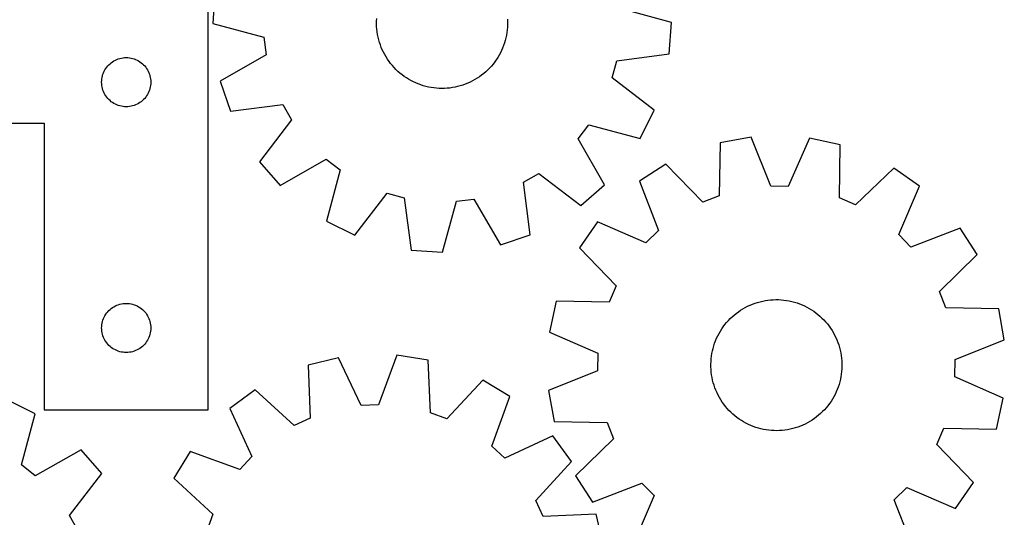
# Model space of a CAD drawing. Header units: millimetres. Extents: x 7 to 1243, y 7 to 1293.
# Tile 10 of 20: x 883 to 1243, y 564 to 746. Entities that reach past the tile are written whole.
import ezdxf

# ---------------------------------------------------------------- set-up
doc = ezdxf.new("R2010")
doc.units = ezdxf.units.MM
doc.layers.add('CUT', color=7, linetype='CONTINUOUS', true_color=0x000000)

msp = doc.modelspace()

# ---------------------------------------------------------------- linework, layer by layer
at = {"layer": 'CUT'}
for p, q in [((954.018619, 756.081175), (953.249421, 744.57058)), ((951.545162, 603.041051), (951.545162, 753.041051)), ((1121.249086, 744.905954), (1102.556885, 750.009289)), ((953.249421, 744.57058), (971.941622, 739.467245)), ((1013.252141, 744.366012), (1013.256927, 745.34513)), ((1013.287295, 743.387514), (1013.252141, 744.366012)), ((1013.256927, 745.34513), (1013.301647, 746.323238)), ((1013.362331, 742.411263), (1013.287295, 743.387514)), ((1061.19686, 743.153296), (1061.112282, 742.177826)), ((1061.24158, 744.131404), (1061.19686, 743.153296)), ((1061.211212, 746.08902), (1061.246366, 745.110522)), ((1061.246366, 745.110522), (1061.24158, 744.131404)), ((1120.479887, 733.395359), (1121.249086, 744.905954)), ((971.941622, 739.467245), (972.772747, 733.091359)), ((1013.477125, 741.438886), (1013.362331, 742.411263)), ((1013.631485, 740.472), (1013.477125, 741.438886)), ((1013.825155, 739.512215), (1013.631485, 740.472)), ((1014.057812, 738.561128), (1013.825155, 739.512215)), ((1060.82418, 740.241287), (1060.621136, 739.283441)), ((1060.987987, 741.206617), (1060.82418, 740.241287)), ((1061.112282, 742.177826), (1060.987987, 741.206617)), ((1014.329069, 737.620323), (1014.057812, 738.561128)), ((1014.638474, 736.691365), (1014.329069, 737.620323)), ((1014.985512, 735.7758), (1014.638474, 736.691365)), ((1059.780276, 736.470678), (1059.424302, 735.558549)), ((1060.098749, 737.396567), (1059.780276, 736.470678)), ((1060.379191, 738.334675), (1060.098749, 737.396567)), ((1060.621136, 739.283441), (1060.379191, 738.334675)), ((972.772747, 733.091359), (956.013431, 723.366763)), ((1015.369606, 734.875152), (1014.985512, 735.7758)), ((1015.790117, 733.99092), (1015.369606, 734.875152)), ((1016.246345, 733.124576), (1015.790117, 733.99092)), ((1016.737529, 732.277562), (1016.246345, 733.124576)), ((1017.262854, 731.451287), (1016.737529, 732.277562)), ((1058.137608, 732.91978), (1057.638166, 732.077609)), ((1058.602284, 733.781622), (1058.137608, 732.91978)), ((1059.03142, 734.6617), (1058.602284, 733.781622)), ((1059.424302, 735.558549), (1059.03142, 734.6617)), ((1101.274857, 730.824516), (1120.479887, 733.395359)), ((914.404982, 728.519903), (914.778604, 728.975163)), ((914.778604, 728.975163), (915.181201, 729.405012)), ((915.181201, 729.405012), (915.61105, 729.807609)), ((915.61105, 729.807609), (916.066309, 730.181231)), ((916.066309, 730.181231), (916.54503, 730.524277)), ((916.54503, 730.524277), (917.045162, 730.835279)), ((917.045162, 730.835279), (917.564564, 731.112905)), ((917.564564, 731.112905), (918.101011, 731.355966)), ((918.101011, 731.355966), (918.652207, 731.563422)), ((918.652207, 731.563422), (919.215791, 731.734383)), ((919.215791, 731.734383), (919.789349, 731.868118)), ((919.789349, 731.868118), (920.370426, 731.964054)), ((920.370426, 731.964054), (920.956534, 732.021781)), ((920.956534, 732.021781), (921.545162, 732.041051)), ((921.545162, 732.041051), (922.13379, 732.021781)), ((922.13379, 732.021781), (922.719898, 731.964054)), ((922.719898, 731.964054), (923.300975, 731.868118)), ((923.300975, 731.868118), (923.874533, 731.734383)), ((923.874533, 731.734383), (924.438117, 731.563422)), ((924.438117, 731.563422), (924.989313, 731.355966)), ((924.989313, 731.355966), (925.52576, 731.112905)), ((925.52576, 731.112905), (926.045162, 730.835279)), ((926.045162, 730.835279), (926.545294, 730.524277)), ((926.545294, 730.524277), (927.024015, 730.181231)), ((927.024015, 730.181231), (927.479274, 729.807609)), ((927.479274, 729.807609), (927.909123, 729.405012)), ((927.909123, 729.405012), (928.31172, 728.975163)), ((928.31172, 728.975163), (928.685342, 728.519903)), ((1017.821443, 730.647128), (1017.262854, 731.451287)), ((1018.412369, 729.866422), (1017.821443, 730.647128)), ((1019.034647, 729.110468), (1018.412369, 729.866422)), ((1019.687241, 728.380526), (1019.034647, 729.110468)), ((1055.310193, 728.933126), (1054.650493, 728.209599)), ((1055.939832, 729.682959), (1055.310193, 728.933126)), ((1056.538362, 730.457851), (1055.939832, 729.682959)), ((1057.104788, 731.25651), (1056.538362, 730.457851)), ((1057.638166, 732.077609), (1057.104788, 731.25651)), ((1099.60277, 724.615908), (1101.274857, 730.824516)), ((912.718094, 724.796863), (912.85183, 725.370422)), ((912.85183, 725.370422), (913.022791, 725.934006)), ((913.022791, 725.934006), (913.230246, 726.485201)), ((913.230246, 726.485201), (913.473307, 727.021649)), ((913.473307, 727.021649), (913.750933, 727.541051)), ((913.750933, 727.541051), (914.061935, 728.041183)), ((914.061935, 728.041183), (914.404982, 728.519903)), ((928.685342, 728.519903), (929.028389, 728.041183)), ((929.028389, 728.041183), (929.339391, 727.541051)), ((929.339391, 727.541051), (929.617017, 727.021649)), ((929.617017, 727.021649), (929.860078, 726.485201)), ((929.860078, 726.485201), (930.067533, 725.934006)), ((930.067533, 725.934006), (930.238494, 725.370422)), ((930.238494, 725.370422), (930.37223, 724.796863)), ((1020.369065, 727.677809), (1019.687241, 728.380526)), ((1021.078985, 727.003487), (1020.369065, 727.677809)), ((1021.815818, 726.358684), (1021.078985, 727.003487)), ((1022.578339, 725.744471), (1021.815818, 726.358684)), ((1023.365278, 725.161872), (1022.578339, 725.744471)), ((1024.175326, 724.611856), (1023.365278, 725.161872)), ((1050.941162, 725.027061), (1050.125775, 724.484991)), ((1051.733759, 725.601938), (1050.941162, 725.027061)), ((1052.502249, 726.208666), (1051.733759, 725.601938)), ((1053.245352, 726.846234), (1052.502249, 726.208666)), ((1053.961831, 727.513582), (1053.245352, 726.846234)), ((1054.650493, 728.209599), (1053.961831, 727.513582)), ((912.545162, 723.041051), (912.564432, 723.629679)), ((912.564432, 722.452422), (912.545162, 723.041051)), ((912.564432, 723.629679), (912.622158, 724.215786)), ((912.622158, 721.866315), (912.564432, 722.452422)), ((912.622158, 724.215786), (912.718094, 724.796863)), ((912.718094, 721.285238), (912.622158, 721.866315)), ((930.37223, 724.796863), (930.468166, 724.215786)), ((930.468166, 721.866315), (930.37223, 721.285238)), ((930.468166, 724.215786), (930.525892, 723.629679)), ((930.525892, 722.452422), (930.468166, 721.866315)), ((930.525892, 723.629679), (930.545162, 723.041051)), ((930.545162, 723.041051), (930.525892, 722.452422)), ((956.013431, 723.366763), (959.707698, 712.438)), ((1025.007134, 724.095338), (1024.175326, 724.611856)), ((1025.859318, 723.613179), (1025.007134, 724.095338)), ((1026.730459, 723.166179), (1025.859318, 723.613179)), ((1027.619107, 722.755085), (1026.730459, 723.166179)), ((1028.523785, 722.380579), (1027.619107, 722.755085)), ((1029.442984, 722.043286), (1028.523785, 722.380579)), ((1030.375177, 721.743766), (1029.442984, 722.043286)), ((1031.318811, 721.482518), (1030.375177, 721.743766)), ((1032.272315, 721.259977), (1031.318811, 721.482518)), ((1042.952035, 721.425646), (1041.9964, 721.212439)), ((1043.898178, 721.677655), (1042.952035, 721.425646)), ((1044.833255, 721.968047), (1043.898178, 721.677655)), ((1045.755708, 722.296337), (1044.833255, 721.968047)), ((1046.664004, 722.661979), (1045.755708, 722.296337)), ((1047.556629, 723.064366), (1046.664004, 722.661979)), ((1048.432099, 723.502826), (1047.556629, 723.064366)), ((1049.288957, 723.976631), (1048.432099, 723.502826)), ((1050.125775, 724.484991), (1049.288957, 723.976631)), ((1114.919151, 712.747845), (1099.60277, 724.615908)), ((912.85183, 720.711679), (912.718094, 721.285238)), ((913.022791, 720.148095), (912.85183, 720.711679)), ((913.230246, 719.5969), (913.022791, 720.148095)), ((913.473307, 719.060452), (913.230246, 719.5969)), ((913.750933, 718.541051), (913.473307, 719.060452)), ((914.061935, 718.040918), (913.750933, 718.541051)), ((914.404982, 717.562198), (914.061935, 718.040918)), ((929.028389, 718.040918), (928.685342, 717.562198)), ((929.339391, 718.541051), (929.028389, 718.040918)), ((929.617017, 719.060452), (929.339391, 718.541051)), ((929.860078, 719.5969), (929.617017, 719.060452)), ((930.067533, 720.148095), (929.860078, 719.5969)), ((930.238494, 720.711679), (930.067533, 720.148095)), ((930.37223, 721.285238), (930.238494, 720.711679)), ((1033.234103, 721.076514), (1032.272315, 721.259977)), ((1034.202574, 720.932433), (1033.234103, 721.076514)), ((1035.176116, 720.827974), (1034.202574, 720.932433)), ((1036.153108, 720.763312), (1035.176116, 720.827974)), ((1037.131925, 720.738554), (1036.153108, 720.763312)), ((1038.110937, 720.753741), (1037.131925, 720.738554)), ((1039.088515, 720.808847), (1038.110937, 720.753741)), ((1040.063031, 720.903782), (1039.088515, 720.808847)), ((1041.032865, 721.038387), (1040.063031, 720.903782)), ((1041.9964, 721.212439), (1041.032865, 721.038387)), ((914.778604, 717.106938), (914.404982, 717.562198)), ((915.181201, 716.677089), (914.778604, 717.106938)), ((915.61105, 716.274492), (915.181201, 716.677089)), ((916.066309, 715.90087), (915.61105, 716.274492)), ((916.54503, 715.557824), (916.066309, 715.90087)), ((917.045162, 715.246822), (916.54503, 715.557824)), ((917.564564, 714.969196), (917.045162, 715.246822)), ((918.101011, 714.726135), (917.564564, 714.969196)), ((918.652207, 714.518679), (918.101011, 714.726135)), ((919.215791, 714.347718), (918.652207, 714.518679)), ((919.789349, 714.213983), (919.215791, 714.347718)), ((920.370426, 714.118047), (919.789349, 714.213983)), ((923.300975, 714.213983), (922.719898, 714.118047)), ((923.874533, 714.347718), (923.300975, 714.213983)), ((924.438117, 714.518679), (923.874533, 714.347718)), ((924.989313, 714.726135), (924.438117, 714.518679)), ((925.52576, 714.969196), (924.989313, 714.726135)), ((926.045162, 715.246822), (925.52576, 714.969196)), ((926.545294, 715.557824), (926.045162, 715.246822)), ((927.024015, 715.90087), (926.545294, 715.557824)), ((927.479274, 716.274492), (927.024015, 715.90087)), ((927.909123, 716.677089), (927.479274, 716.274492)), ((928.31172, 717.106938), (927.909123, 716.677089)), ((928.685342, 717.562198), (928.31172, 717.106938)), ((959.707698, 712.438), (978.930002, 714.876329)), ((978.930002, 714.876329), (982.137807, 709.303836)), ((920.956534, 714.06032), (920.370426, 714.118047)), ((921.545162, 714.041051), (920.956534, 714.06032)), ((922.13379, 714.06032), (921.545162, 714.041051)), ((922.719898, 714.118047), (922.13379, 714.06032)), ((1109.80359, 702.407802), (1114.919151, 712.747845)), ((771.545162, 708.041051), (891.545162, 708.041051)), ((891.545162, 708.041051), (891.545162, 603.041051)), ((982.137807, 709.303836), (970.37566, 693.905969)), ((1087.155898, 702.285974), (1091.076636, 707.3821)), ((1091.076636, 707.3821), (1109.80359, 702.407802)), ((1096.764677, 685.459988), (1087.155898, 702.285974)), ((1139.116188, 700.851416), (1138.719603, 681.479138)), ((1150.467456, 702.909133), (1139.116188, 700.851416)), ((1157.638823, 684.908746), (1150.467456, 702.909133)), ((1171.847567, 702.545196), (1164.06772, 684.799312)), ((1183.122225, 700.102337), (1171.847567, 702.545196)), ((1182.859255, 680.727785), (1183.122225, 700.102337)), ((970.37566, 693.905969), (977.970975, 685.222843)), ((977.970975, 685.222843), (994.79696, 694.831622)), ((994.79696, 694.831622), (999.893086, 690.910884)), ((1119.224269, 693.005835), (1109.524519, 686.760811)), ((1132.738198, 679.12001), (1119.224269, 693.005835)), ((999.893086, 690.910884), (994.918788, 672.183931)), ((1067.111192, 686.419016), (1072.683685, 689.626821)), ((1072.683685, 689.626821), (1088.081552, 677.864674)), ((1202.735599, 691.584289), (1188.756902, 678.166449)), ((1212.217183, 685.012756), (1202.735599, 691.584289)), ((1069.54952, 667.196712), (1067.111192, 686.419016)), ((1088.081552, 677.864674), (1096.764677, 685.459988)), ((1109.524519, 686.760811), (1116.571571, 668.711393)), ((1005.258832, 667.06837), (1017.126895, 682.38475)), ((1017.126895, 682.38475), (1023.335503, 680.712663)), ((1164.06772, 684.799312), (1157.638823, 684.908746)), ((1204.55991, 667.213639), (1212.217183, 685.012756)), ((1023.335503, 680.712663), (1025.906345, 661.507633)), ((1037.41694, 660.738434), (1042.520276, 679.430636)), ((1042.520276, 679.430636), (1048.896162, 680.26176)), ((1048.896162, 680.26176), (1058.620757, 663.502445)), ((1138.719603, 681.479138), (1132.738198, 679.12001)), ((1188.756902, 678.166449), (1182.859255, 680.727785)), ((994.918788, 672.183931), (1005.258832, 667.06837)), ((1094.149156, 671.900131), (1087.577623, 662.418547)), ((1111.948274, 664.242858), (1094.149156, 671.900131)), ((1116.571571, 668.711393), (1111.948274, 664.242858)), ((1227.077863, 669.637393), (1209.028445, 662.590341)), ((1233.322887, 659.937643), (1227.077863, 669.637393)), ((1058.620757, 663.502445), (1069.54952, 667.196712)), ((1209.028445, 662.590341), (1204.55991, 667.213639)), ((1025.906345, 661.507633), (1037.41694, 660.738434)), ((1087.577623, 662.418547), (1100.995463, 648.43985)), ((1219.437062, 646.423714), (1233.322887, 659.937643)), ((1100.995463, 648.43985), (1098.434127, 642.542202)), ((1221.796191, 640.44231), (1219.437062, 646.423714)), ((1079.059575, 642.805172), (1076.616716, 631.530515)), ((1098.434127, 642.542202), (1079.059575, 642.805172)), ((1150.976505, 641.765443), (1151.895138, 642.104279)), ((1151.895138, 642.104279), (1152.826826, 642.405363)), ((1152.826826, 642.405363), (1153.77002, 642.668194)), ((1153.77002, 642.668194), (1154.72315, 642.892334)), ((1154.72315, 642.892334), (1155.684629, 643.077412)), ((1155.684629, 643.077412), (1156.652857, 643.223118)), ((1156.652857, 643.223118), (1157.626222, 643.32921)), ((1157.626222, 643.32921), (1158.603104, 643.395512)), ((1158.603104, 643.395512), (1159.581878, 643.421912)), ((1159.581878, 643.421912), (1160.560914, 643.408369)), ((1160.560914, 643.408369), (1161.538583, 643.354902)), ((1161.538583, 643.354902), (1162.513257, 643.261603)), ((1162.513257, 643.261603), (1163.483315, 643.128626)), ((1163.483315, 643.128626), (1164.447142, 642.956192)), ((1164.447142, 642.956192), (1165.403133, 642.744588)), ((1165.403133, 642.744588), (1166.349697, 642.494167)), ((1166.349697, 642.494167), (1167.28526, 642.205345)), ((1167.28526, 642.205345), (1168.208263, 641.878604)), ((914.061935, 638.041183), (914.404982, 638.519903)), ((914.404982, 638.519903), (914.778604, 638.975163)), ((914.778604, 638.975163), (915.181201, 639.405012)), ((915.181201, 639.405012), (915.61105, 639.807609)), ((915.61105, 639.807609), (916.066309, 640.181231)), ((916.066309, 640.181231), (916.54503, 640.524277)), ((916.54503, 640.524277), (917.045162, 640.835279)), ((917.045162, 640.835279), (917.564564, 641.112905)), ((917.564564, 641.112905), (918.101011, 641.355966)), ((918.101011, 641.355966), (918.652207, 641.563422)), ((918.652207, 641.563422), (919.215791, 641.734383)), ((919.215791, 641.734383), (919.789349, 641.868118)), ((919.789349, 641.868118), (920.370426, 641.964054)), ((920.370426, 641.964054), (920.956534, 642.021781)), ((920.956534, 642.021781), (921.545162, 642.041051)), ((921.545162, 642.041051), (922.13379, 642.021781)), ((922.13379, 642.021781), (922.719898, 641.964054)), ((922.719898, 641.964054), (923.300975, 641.868118)), ((923.300975, 641.868118), (923.874533, 641.734383)), ((923.874533, 641.734383), (924.438117, 641.563422)), ((924.438117, 641.563422), (924.989313, 641.355966)), ((924.989313, 641.355966), (925.52576, 641.112905)), ((925.52576, 641.112905), (926.045162, 640.835279)), ((926.045162, 640.835279), (926.545294, 640.524277)), ((926.545294, 640.524277), (927.024015, 640.181231)), ((927.024015, 640.181231), (927.479274, 639.807609)), ((927.479274, 639.807609), (927.909123, 639.405012)), ((927.909123, 639.405012), (928.31172, 638.975163)), ((928.31172, 638.975163), (928.685342, 638.519903)), ((928.685342, 638.519903), (929.028389, 638.041183)), ((1145.036713, 638.391578), (1145.822674, 638.975497)), ((1145.822674, 638.975497), (1146.631797, 639.526872)), ((1146.631797, 639.526872), (1147.462737, 640.044785)), ((1147.462737, 640.044785), (1148.314111, 640.528374)), ((1148.314111, 640.528374), (1149.1845, 640.976835)), ((1149.1845, 640.976835), (1150.072458, 641.38942)), ((1150.072458, 641.38942), (1150.976505, 641.765443)), ((1168.208263, 641.878604), (1169.117171, 641.514486)), ((1169.117171, 641.514486), (1170.010471, 641.113599)), ((1170.010471, 641.113599), (1170.886675, 640.676608)), ((1170.886675, 640.676608), (1171.744327, 640.204242)), ((1171.744327, 640.204242), (1172.581997, 639.697287)), ((1172.581997, 639.697287), (1173.398292, 639.156586)), ((1173.398292, 639.156586), (1174.191853, 638.58304)), ((1174.191853, 638.58304), (1174.96136, 637.977602)), ((1241.168468, 640.045724), (1221.796191, 640.44231)), ((1243.226185, 628.694456), (1241.168468, 640.045724)), ((912.718094, 634.796863), (912.85183, 635.370422)), ((912.85183, 635.370422), (913.022791, 635.934006)), ((913.022791, 635.934006), (913.230246, 636.485201)), ((913.230246, 636.485201), (913.473307, 637.021649)), ((913.473307, 637.021649), (913.750933, 637.541051)), ((913.750933, 637.541051), (914.061935, 638.041183)), ((929.028389, 638.041183), (929.339391, 637.541051)), ((929.339391, 637.541051), (929.617017, 637.021649)), ((929.617017, 637.021649), (929.860078, 636.485201)), ((929.860078, 636.485201), (930.067533, 635.934006)), ((930.067533, 635.934006), (930.238494, 635.370422)), ((930.238494, 635.370422), (930.37223, 634.796863)), ((1140.877666, 634.262643), (1141.498675, 635.019639)), ((1141.498675, 635.019639), (1142.150043, 635.750676)), ((1142.150043, 635.750676), (1142.830687, 636.454536)), ((1142.830687, 636.454536), (1143.539474, 637.130048)), ((1143.539474, 637.130048), (1144.275224, 637.776087)), ((1144.275224, 637.776087), (1145.036713, 638.391578)), ((1174.96136, 637.977602), (1175.705532, 637.341282)), ((1175.705532, 637.341282), (1176.42313, 636.675137)), ((1176.42313, 636.675137), (1177.112959, 635.980277)), ((1177.112959, 635.980277), (1177.773872, 635.257858)), ((1177.773872, 635.257858), (1178.404768, 634.509083)), ((912.545162, 633.041051), (912.564432, 633.629679)), ((912.564432, 632.452422), (912.545162, 633.041051)), ((912.564432, 633.629679), (912.622158, 634.215786)), ((912.622158, 631.866315), (912.564432, 632.452422)), ((912.622158, 634.215786), (912.718094, 634.796863)), ((912.718094, 631.285238), (912.622158, 631.866315)), ((912.85183, 630.711679), (912.718094, 631.285238)), ((930.37223, 631.285238), (930.238494, 630.711679)), ((930.37223, 634.796863), (930.468166, 634.215786)), ((930.468166, 631.866315), (930.37223, 631.285238)), ((930.468166, 634.215786), (930.525892, 633.629679)), ((930.525892, 632.452422), (930.468166, 631.866315)), ((930.525892, 633.629679), (930.545162, 633.041051)), ((930.545162, 633.041051), (930.525892, 632.452422)), ((1076.616716, 631.530515), (1094.3626, 623.750668)), ((1138.717113, 631.000858), (1139.206876, 631.848695)), ((1139.206876, 631.848695), (1139.730813, 632.67585)), ((1139.730813, 632.67585), (1140.288052, 633.480946)), ((1140.288052, 633.480946), (1140.877666, 634.262643)), ((1178.404768, 634.509083), (1179.004598, 633.735197)), ((1179.004598, 633.735197), (1179.572364, 632.937489)), ((1179.572364, 632.937489), (1180.107119, 632.117287)), ((1180.107119, 632.117287), (1180.607974, 631.275955)), ((1180.607974, 631.275955), (1181.074096, 630.414894)), ((913.022791, 630.148095), (912.85183, 630.711679)), ((913.230246, 629.5969), (913.022791, 630.148095)), ((913.473307, 629.060452), (913.230246, 629.5969)), ((913.750933, 628.541051), (913.473307, 629.060452)), ((914.061935, 628.040918), (913.750933, 628.541051)), ((914.404982, 627.562198), (914.061935, 628.040918)), ((929.028389, 628.040918), (928.685342, 627.562198)), ((929.339391, 628.541051), (929.028389, 628.040918)), ((929.617017, 629.060452), (929.339391, 628.541051)), ((929.860078, 629.5969), (929.617017, 629.060452)), ((930.067533, 630.148095), (929.860078, 629.5969)), ((930.238494, 630.711679), (930.067533, 630.148095)), ((1137.11523, 627.431376), (1137.460732, 628.347522)), ((1137.460732, 628.347522), (1137.843314, 629.248813)), ((1137.843314, 629.248813), (1138.26234, 630.13375)), ((1138.26234, 630.13375), (1138.717113, 631.000858)), ((1181.074096, 630.414894), (1181.504708, 629.535537)), ((1181.504708, 629.535537), (1181.899094, 628.639348)), ((1181.899094, 628.639348), (1182.256598, 627.727819)), ((1182.256598, 627.727819), (1182.576625, 626.802466)), ((1225.225799, 621.523089), (1243.226185, 628.694456)), ((914.778604, 627.106938), (914.404982, 627.562198)), ((915.181201, 626.677089), (914.778604, 627.106938)), ((915.61105, 626.274492), (915.181201, 626.677089)), ((916.066309, 625.90087), (915.61105, 626.274492)), ((916.54503, 625.557824), (916.066309, 625.90087)), ((917.045162, 625.246822), (916.54503, 625.557824)), ((917.564564, 624.969196), (917.045162, 625.246822)), ((918.101011, 624.726135), (917.564564, 624.969196)), ((918.652207, 624.518679), (918.101011, 624.726135)), ((919.215791, 624.347718), (918.652207, 624.518679)), ((919.789349, 624.213983), (919.215791, 624.347718)), ((920.370426, 624.118047), (919.789349, 624.213983)), ((920.956534, 624.06032), (920.370426, 624.118047)), ((921.545162, 624.041051), (920.956534, 624.06032)), ((922.13379, 624.06032), (921.545162, 624.041051)), ((922.719898, 624.118047), (922.13379, 624.06032)), ((923.300975, 624.213983), (922.719898, 624.118047)), ((923.874533, 624.347718), (923.300975, 624.213983)), ((924.438117, 624.518679), (923.874533, 624.347718)), ((924.989313, 624.726135), (924.438117, 624.518679)), ((925.52576, 624.969196), (924.989313, 624.726135)), ((926.045162, 625.246822), (925.52576, 624.969196)), ((926.545294, 625.557824), (926.045162, 625.246822)), ((927.024015, 625.90087), (926.545294, 625.557824)), ((927.479274, 626.274492), (927.024015, 625.90087)), ((927.909123, 626.677089), (927.479274, 626.274492)), ((928.31172, 627.106938), (927.909123, 626.677089)), ((928.685342, 627.562198), (928.31172, 627.106938)), ((1136.114588, 623.649056), (1136.306647, 624.609164)), ((1136.306647, 624.609164), (1136.537707, 625.56064)), ((1136.537707, 625.56064), (1136.807384, 626.5019)), ((1136.807384, 626.5019), (1137.11523, 627.431376)), ((1182.576625, 626.802466), (1182.858641, 625.864829)), ((1182.858641, 625.864829), (1183.102177, 624.91647)), ((1183.102177, 624.91647), (1183.306829, 623.958967)), ((999.361168, 622.150417), (988.152735, 619.419755)), ((1007.592715, 604.609492), (999.361168, 622.150417)), ((1020.724958, 623.06151), (1014.016704, 604.883453)), ((1032.125178, 621.295032), (1020.724958, 623.06151)), ((1033.017515, 601.939253), (1032.125178, 621.295032)), ((1094.3626, 623.750668), (1094.253166, 617.321771)), ((1135.741778, 619.754413), (1135.77529, 620.732969)), ((1135.77529, 620.732969), (1135.848688, 621.709344)), ((1135.848688, 621.709344), (1135.96185, 622.681912)), ((1135.96185, 622.681912), (1136.114588, 623.649056)), ((1183.306829, 623.958967), (1183.472255, 622.993913)), ((1183.472255, 622.993913), (1183.59818, 622.022914)), ((1183.59818, 622.022914), (1183.684395, 621.047588)), ((1183.684395, 621.047588), (1183.730756, 620.069556)), ((1225.116365, 615.094192), (1225.225799, 621.523089)), ((988.152735, 619.419755), (988.911559, 600.058283)), ((1094.253166, 617.321771), (1076.25278, 610.150404)), ((1135.748208, 618.775304), (1135.741778, 619.754413)), ((1135.794569, 617.797272), (1135.748208, 618.775304)), ((1135.880784, 616.821946), (1135.794569, 617.797272)), ((1136.006709, 615.850947), (1135.880784, 616.821946)), ((1183.630276, 617.135516), (1183.517114, 616.162948)), ((1183.703674, 618.111891), (1183.630276, 617.135516)), ((1183.737186, 619.090447), (1183.703674, 618.111891)), ((1183.730756, 620.069556), (1183.737186, 619.090447)), ((1052.211406, 613.961204), (1039.057347, 599.734007)), ((1062.067834, 607.966515), (1052.211406, 613.961204)), ((1136.172135, 614.885893), (1136.006709, 615.850947)), ((1136.376787, 613.92839), (1136.172135, 614.885893)), ((1136.620324, 612.980031), (1136.376787, 613.92839)), ((1182.941257, 613.28422), (1182.67158, 612.34296)), ((1183.172318, 614.235696), (1182.941257, 613.28422)), ((1183.364377, 615.195804), (1183.172318, 614.235696)), ((1183.517114, 616.162948), (1183.364377, 615.195804)), ((1242.862249, 607.314345), (1225.116365, 615.094192)), ((968.763828, 610.402446), (959.453566, 603.590362)), ((983.081407, 597.346821), (968.763828, 610.402446)), ((1076.25278, 610.150404), (1078.310496, 598.799136)), ((1136.90234, 612.042394), (1136.620324, 612.980031)), ((1137.222366, 611.117041), (1136.90234, 612.042394)), ((1137.57987, 610.205512), (1137.222366, 611.117041)), ((1137.974256, 609.309323), (1137.57987, 610.205512)), ((1181.635651, 609.596047), (1181.216624, 608.71111)), ((1182.018233, 610.497338), (1181.635651, 609.596047)), ((1182.363734, 611.413484), (1182.018233, 610.497338)), ((1182.67158, 612.34296), (1182.363734, 611.413484)), ((888.198898, 601.571576), (877.884501, 606.738653)), ((1055.485111, 589.742625), (1062.067834, 607.966515)), ((1138.404869, 608.429966), (1137.974256, 609.309323)), ((1138.87099, 607.568905), (1138.404869, 608.429966)), ((1139.371846, 606.727573), (1138.87099, 607.568905)), ((1139.906601, 605.907371), (1139.371846, 606.727573)), ((1179.748152, 606.16901), (1179.190912, 605.363914)), ((1180.272089, 606.996165), (1179.748152, 606.16901)), ((1180.761851, 607.844002), (1180.272089, 606.996165)), ((1181.216624, 608.71111), (1180.761851, 607.844002)), ((1240.419389, 596.039688), (1242.862249, 607.314345)), ((891.545162, 603.041051), (951.545162, 603.041051)), ((959.453566, 603.590362), (967.563942, 585.993083)), ((1014.016704, 604.883453), (1007.592715, 604.609492)), ((1140.474366, 605.109663), (1139.906601, 605.907371)), ((1141.074196, 604.335777), (1140.474366, 605.109663)), ((1141.705092, 603.587002), (1141.074196, 604.335777)), ((1142.366005, 602.864583), (1141.705092, 603.587002)), ((1143.055835, 602.169723), (1142.366005, 602.864583)), ((1176.648278, 602.390324), (1175.939491, 601.714812)), ((1177.328922, 603.094184), (1176.648278, 602.390324)), ((1177.98029, 603.825221), (1177.328922, 603.094184)), ((1178.601298, 604.582217), (1177.98029, 603.825221)), ((1179.190912, 605.363914), (1178.601298, 604.582217)), ((883.131244, 582.869669), (888.198898, 601.571576)), ((988.911559, 600.058283), (983.081407, 597.346821)), ((1039.057347, 599.734007), (1033.017515, 601.939253)), ((1078.310496, 598.799136), (1097.682774, 598.40255)), ((1143.773432, 601.503578), (1143.055835, 602.169723)), ((1144.517604, 600.867258), (1143.773432, 601.503578)), ((1145.287111, 600.26182), (1144.517604, 600.867258)), ((1146.080672, 599.688274), (1145.287111, 600.26182)), ((1146.896968, 599.147573), (1146.080672, 599.688274)), ((1147.734638, 598.640618), (1146.896968, 599.147573)), ((1172.016227, 598.800075), (1171.164854, 598.316486)), ((1172.847167, 599.317988), (1172.016227, 598.800075)), ((1173.656291, 599.869363), (1172.847167, 599.317988)), ((1174.442251, 600.453282), (1173.656291, 599.869363)), ((1175.20374, 601.068773), (1174.442251, 600.453282)), ((1175.939491, 601.714812), (1175.20374, 601.068773)), ((1097.682774, 598.40255), (1100.041902, 592.421146)), ((1148.592289, 598.168252), (1147.734638, 598.640618)), ((1149.468494, 597.731261), (1148.592289, 598.168252)), ((1150.361793, 597.330374), (1149.468494, 597.731261)), ((1151.270701, 596.966256), (1150.361793, 597.330374)), ((1152.193704, 596.639515), (1151.270701, 596.966256)), ((1153.129267, 596.350693), (1152.193704, 596.639515)), ((1154.075831, 596.100272), (1153.129267, 596.350693)), ((1155.031823, 595.888668), (1154.075831, 596.100272)), ((1155.995649, 595.716234), (1155.031823, 595.888668)), ((1156.965707, 595.583257), (1155.995649, 595.716234)), ((1157.940382, 595.489958), (1156.965707, 595.583257)), ((1158.91805, 595.436491), (1157.940382, 595.489958)), ((1159.897087, 595.422947), (1158.91805, 595.436491)), ((1160.87586, 595.449348), (1159.897087, 595.422947)), ((1161.852743, 595.51565), (1160.87586, 595.449348)), ((1162.826108, 595.621742), (1161.852743, 595.51565)), ((1163.794336, 595.767448), (1162.826108, 595.621742)), ((1164.755814, 595.952526), (1163.794336, 595.767448)), ((1165.708944, 596.176666), (1164.755814, 595.952526)), ((1166.652138, 596.439497), (1165.708944, 596.176666)), ((1167.583827, 596.740581), (1166.652138, 596.439497)), ((1168.502459, 597.079417), (1167.583827, 596.740581)), ((1169.406507, 597.45544), (1168.502459, 597.079417)), ((1170.294464, 597.868025), (1169.406507, 597.45544)), ((1171.164854, 598.316486), (1170.294464, 597.868025)), ((1218.483501, 590.40501), (1221.044837, 596.302658)), ((1221.044837, 596.302658), (1240.419389, 596.039688)), ((1077.818556, 593.504275), (1060.221277, 585.393899)), ((1084.630639, 584.194013), (1077.818556, 593.504275)), ((1100.041902, 592.421146), (1086.156077, 578.907217)), ((905.081457, 588.448283), (888.207748, 578.923558)), ((912.633362, 579.727377), (905.081457, 588.448283)), ((1060.221277, 585.393899), (1055.485111, 589.742625)), ((1231.901341, 576.426313), (1218.483501, 590.40501)), ((944.991325, 587.83964), (938.996636, 577.983213)), ((963.215215, 581.256917), (944.991325, 587.83964)), ((967.563942, 585.993083), (963.215215, 581.256917)), ((888.207748, 578.923558), (883.131244, 582.869669)), ((1071.575015, 569.876433), (1084.630639, 584.194013)), ((900.79455, 564.388376), (912.633362, 579.727377)), ((938.996636, 577.983213), (953.223834, 564.829153)), ((1086.156077, 578.907217), (1092.401102, 569.207467)), ((1092.401102, 569.207467), (1110.450519, 576.254519)), ((1110.450519, 576.254519), (1114.919054, 571.631221)), ((1202.907393, 570.133467), (1207.530691, 574.602002)), ((1207.530691, 574.602002), (1225.329809, 566.944729)), ((1225.329809, 566.944729), (1231.901341, 576.426313)), ((1114.919054, 571.631221), (1107.261781, 553.832104)), ((1209.954445, 552.084049), (1202.907393, 570.133467)), ((1074.286477, 564.046282), (1071.575015, 569.876433)), ((903.974518, 558.799951), (900.79455, 564.388376)), ((953.223834, 564.829153), (951.018587, 558.789321)), ((1093.647949, 564.805105), (1074.286477, 564.046282)), ((1096.378611, 553.596673), (1093.647949, 564.805105))]:
    msp.add_line(p, q, dxfattribs=at)

doc.saveas('drawing.dxf')
